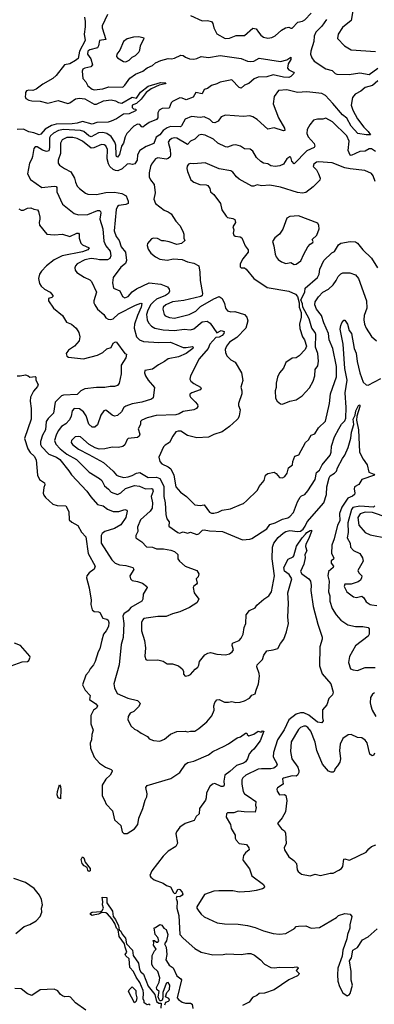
# Model space of a CAD drawing. Extents: x 1468344 to 1613994, y 525695 to 643861.
# Tile 107 of 256: x 1507600 to 1510953, y 624485 to 633792. Entities that reach past the tile are written whole.
import ezdxf

# ---------------------------------------------------------------- set-up
doc = ezdxf.new("R2010")
doc.units = 0

msp = doc.modelspace()

# ---------------------------------------------------------------- linework, layer by layer
at = {"layer": '0CON10XD'}
for points in [[(1508212.5, 633815), (1508218.8, 633775), (1508220, 633725), (1508208.4, 633655), (1508218.2, 633595), (1508167, 633495), (1508151.8, 633425), (1508129.1, 633405), (1508075, 633375.8), (1508024.3, 633365), (1507944.4, 633265), (1507913.3, 633235), (1507818, 633182), (1507755.4, 633134.6), (1507725, 633123.3), (1507685, 633124.2), (1507665, 633118), (1507656.2, 633105), (1507654.1, 633084.1), (1507652, 633065), (1507657.9, 633047.9), (1507685, 633030), (1507715, 633023.2), (1507792.8, 633022.8), (1507865, 633003.3), (1507965, 633027.9), (1508055, 632998.8), (1508075, 633004.6), (1508127.1, 633042.9), (1508165, 633049.7), (1508215, 633044.1), (1508305, 632992.5), (1508325, 632994.7), (1508394, 633025), (1508465, 633035.2), (1508505, 633025.3), (1508535, 633007.5), (1508565, 633002.5), (1508665, 633058), (1508705, 633050), (1508742.5, 633107.5), (1508815.3, 633164.7), (1508932.6, 633197.4), (1508983.3, 633195), (1508975, 633184.6), (1508918.7, 633171.3), (1508842.1, 633137.9), (1508796.5, 633103.5), (1508748, 633042), (1508705, 633000), (1508665, 632982.5), (1508662, 632962), (1508675, 632950), (1508697.5, 632945), (1508700, 632935), (1508695, 632930), (1508635, 632902.5), (1508580, 632900), (1508515, 632854.3), (1508465, 632832.5), (1508435, 632823.3), (1508330.1, 632819.9), (1508285, 632805.4), (1508195, 632828.6), (1508145, 632813.5), (1508095, 632807.4), (1507945, 632804.2), (1507899.3, 632790.7), (1507841.6, 632758.4), (1507799.5, 632710.5), (1507785, 632704.7), (1507735, 632723.4), (1507685, 632730.6), (1507635, 632756.8), (1507576.1, 632753.9)], [(1508430.3, 633839.7), (1508380.5, 633735), (1508380.4, 633715), (1508414.2, 633605.8), (1508355.4, 633594.6), (1508345.4, 633545), (1508334.2, 633525.8), (1508263.4, 633506.6), (1508244.6, 633495), (1508240.8, 633465), (1508272.2, 633422.2), (1508287.3, 633365), (1508271.4, 633345), (1508215.3, 633334.7), (1508196.2, 633323.8), (1508191.1, 633305), (1508196.9, 633236.9), (1508225, 633203.8), (1508245, 633168), (1508285, 633136), (1508305, 633127.5), (1508385, 633139.5), (1508442.4, 633157.6), (1508575, 633154.4), (1508595, 633171.9), (1508642.5, 633237.5), (1508694.1, 633275.9), (1508765, 633304.6), (1508805, 633336.7), (1508855, 633360), (1508885, 633384.2), (1508935, 633405.7), (1509005, 633426), (1509035, 633421.2), (1509065, 633428), (1509125, 633456), (1509145, 633453.8), (1509167.3, 633437.3), (1509205, 633422.7), (1509245, 633418.5), (1509275.3, 633424.7), (1509315, 633444.4), (1509385, 633432.9), (1509495, 633451.8), (1509695, 633425.4), (1509755, 633400.4), (1509785, 633395.5), (1509815, 633399.5), (1509865, 633427.1), (1510065, 633397.1), (1510126.7, 633413.3), (1510165, 633436.2), (1510162.5, 633415), (1510138.2, 633375), (1510132.2, 633335), (1510145, 633318.9), (1510188, 633295), (1510194.2, 633285), (1510165, 633254.2)], [(1509215, 633830), (1509325, 633780), (1509375, 633782.5), (1509414.2, 633774.2), (1509426.4, 633756.4), (1509434.4, 633715), (1509465, 633656.7), (1509544.2, 633614.2), (1509585, 633618.1), (1509646.4, 633643.6), (1509725, 633641.1), (1509805, 633710), (1509835, 633704.3), (1509858.5, 633675)], [(1509858.5, 633675), (1509878.6, 633645), (1509905, 633626.7), (1509945, 633617.3), (1509985, 633622.5), (1510015, 633640.6), (1510075, 633692.5), (1510113.3, 633715), (1510145, 633720), (1510165, 633710), (1510175, 633711.4), (1510231.2, 633768.8), (1510275, 633777.3), (1510295, 633789.6), (1510357.1, 633852.9)], [(1510748.9, 633875), (1510734.2, 633785), (1510652.7, 633717.3), (1510611.2, 633655), (1510606.2, 633615), (1510670, 633545), (1510735, 633505.8), (1510965, 633490)], [(1510501.1, 633795), (1510455, 633730), (1510399.7, 633675), (1510385.4, 633635), (1510382.1, 633585), (1510353.4, 633493.4), (1510350.6, 633465), (1510360.9, 633430.9), (1510385, 633399.2), (1510495, 633326.2), (1510555, 633310), (1510583.5, 633283.5), (1510598.3, 633278.3), (1510715, 633273.1), (1510815, 633287.9), (1510905, 633273.7), (1510985, 633334.3)], [(1508605, 633394.4), (1508635, 633408.1), (1508665, 633436), (1508695, 633451.9), (1508727.1, 633485), (1508736.2, 633505), (1508742, 633545), (1508778.3, 633618.3), (1508725, 633628.8), (1508675, 633625.8), (1508615, 633610), (1508582.5, 633585), (1508546.9, 633505), (1508519.2, 633465), (1508514, 633445), (1508525, 633431.2), (1508581.2, 633395), (1508605, 633394.4)], [(1510165, 633254.2), (1510145, 633245.7), (1510095, 633248.5), (1509995, 633271.1), (1509935, 633251.1), (1509855, 633249.7), (1509817.5, 633232.5), (1509765, 633187), (1509726.2, 633173.8), (1509695, 633144.4), (1509675, 633150.5), (1509605, 633223.3), (1509495, 633200.5), (1509465, 633184.6), (1509415, 633170.9), (1509375, 633140.9), (1509345, 633132.9), (1509325, 633090.8), (1509266.9, 633103.1), (1509239.6, 633060.4), (1509175, 633033.3), (1509135, 633050.5), (1509115, 633051.5), (1509045, 633017.3), (1509032.2, 633005), (1509013.8, 632955), (1508946.6, 632953.4), (1508919.1, 632935), (1508905, 632911.2), (1508905.4, 632865), (1508895, 632849.5), (1508825, 632820.9), (1508780.3, 632789.7), (1508765, 632776.9), (1508755, 632778.6), (1508735, 632800), (1508713.3, 632805), (1508678.8, 632785), (1508614.6, 632715.4), (1508597.9, 632685), (1508581.8, 632625), (1508562.5, 632595), (1508545, 632516), (1508525, 632490.8), (1508515, 632500), (1508511.1, 632515), (1508509.1, 632605), (1508501, 632635), (1508465, 632687.5), (1508425, 632714.8), (1508386, 632726), (1508345, 632723.5), (1508275, 632685.7), (1508255, 632693.9), (1508205, 632733.4), (1508175, 632744.8), (1508015, 632753.6), (1507966.1, 632743.9), (1507919.6, 632720.4), (1507891.9, 632695), (1507882.9, 632675), (1507883.2, 632585), (1507875, 632552.1), (1507855, 632547.3), (1507817.2, 632557.2), (1507765, 632589.4), (1507745, 632590), (1507732.5, 632575), (1507720.7, 632499.3), (1507714.4, 632475), (1507692.1, 632435), (1507675.5, 632335), (1507701.3, 632281.3), (1507810, 632205), (1507925, 632217.9), (1507945, 632214), (1507952.5, 632205), (1507950.9, 632165), (1508005, 632048.8), (1508115, 631960), (1508155, 631947.8), (1508245, 631950), (1508335, 631988), (1508355, 631989.2), (1508365, 631980), (1508368.4, 631965), (1508359.1, 631905), (1508387.1, 631815), (1508397.1, 631697.1), (1508414.6, 631655), (1508455.3, 631605), (1508460.9, 631559.1), (1508452.7, 631535), (1508429, 631521), (1508355, 631521.6), (1508325, 631527.5), (1508275, 631534.3), (1508215, 631522.4), (1508144.8, 631485.2), (1508126.4, 631465), (1508120.9, 631445), (1508124.7, 631424.7), (1508141.5, 631401.5), (1508208.3, 631358.3), (1508262.8, 631332.8), (1508277.6, 631317.6), (1508325.7, 631215), (1508300.8, 631135), (1508300.8, 631115), (1508309.2, 631095), (1508336, 631055), (1508396.2, 631006.2), (1508414.5, 630974.5), (1508435, 630960.6), (1508458.2, 630958.2), (1508485, 630963.2), (1508535, 631010), (1508695, 631093.1), (1508745, 631112.5), (1508755, 631110), (1508748.8, 631075), (1508713, 630997), (1508686.7, 630915), (1508681.3, 630875), (1508705.3, 630795.3), (1508733.1, 630765), (1508769.1, 630750.9), (1508915, 630740.3), (1509025, 630743.3), (1509145, 630694.4), (1509175, 630693.1), (1509233.8, 630703.8), (1509239.2, 630695), (1509236.7, 630685), (1509172.9, 630635), (1509100, 630605), (1509005, 630585.6), (1508970.7, 630559.3), (1508911, 630529), (1508855, 630487.5), (1508784.1, 630475.9), (1508781.2, 630455), (1508789.2, 630425), (1508814.6, 630384.6), (1508875.5, 630315), (1508862.9, 630217.1), (1508845, 630203.3), (1508755, 630175.6), (1508665, 630161.1), (1508605, 630139.4), (1508584, 630126), (1508561.1, 630085), (1508525, 630050), (1508497.5, 630045), (1508472.9, 630055), (1508425, 630095.6), (1508415, 630100), (1508395, 630095.7), (1508366.1, 630053.9), (1508335, 629961.2), (1508309.5, 629940.5), (1508285, 629940), (1508255, 629968), (1508227.8, 630047.8), (1508204.8, 630084.8), (1508165, 630112.5), (1508114.6, 630115.4), (1508096.9, 630095), (1508087.3, 630045), (1508070.6, 630009.4), (1508037.7, 629972.3), (1507994.4, 629945), (1507963.8, 629905), (1507944.3, 629865.7), (1507930.7, 629815), (1507940.3, 629780.3), (1507983.5, 629735), (1508047.3, 629685), (1508136.8, 629635), (1508256.5, 629515), (1508355, 629454.5), (1508375.4, 629435), (1508400.4, 629385), (1508439.1, 629355), (1508466.4, 629326.4), (1508525, 629302.5), (1508555, 629318.1), (1508601.2, 629358.8), (1508685, 629390), (1508733.6, 629383.6), (1508788.3, 629358.2), (1508845, 629361.3), (1508856.5, 629356.5), (1508860.8, 629335), (1508841.6, 629285), (1508856.6, 629225), (1508852.3, 629175), (1508834.5, 629145), (1508743.4, 629065), (1508713.9, 628995), (1508717.1, 628955), (1508697.5, 628915), (1508698.8, 628895), (1508753.3, 628855), (1508800.3, 628810.3), (1508855, 628804.5), (1508895, 628791.1), (1508959.9, 628789.9), (1509028.3, 628778.3), (1509065, 628763.8), (1509096.7, 628735), (1509096.7, 628695), (1509112.3, 628672.3), (1509165, 628626.7), (1509273.8, 628583.8), (1509293.6, 628553.6), (1509286.1, 628523.9), (1509267.5, 628505), (1509277.5, 628465), (1509272.5, 628455), (1509245, 628436.7), (1509241.2, 628425), (1509248.8, 628375), (1509293.8, 628315), (1509275, 628280), (1509205.8, 628235), (1509115, 628194.7), (1509045, 628176.1), (1508985, 628150.4), (1508905, 628149.8), (1508775, 628130), (1508760, 628115), (1508752.7, 628095), (1508750.9, 628015), (1508781.1, 627925), (1508788.6, 627855), (1508782.9, 627775), (1508793.8, 627745), (1508805, 627736.2), (1508905, 627740.8), (1508955, 627728.8), (1508995, 627703.8), (1509045, 627703.3), (1509100, 627685), (1509136, 627656), (1509147.5, 627635), (1509147.5, 627605), (1509165, 627587.5), (1509195, 627592.5), (1509215, 627603.3), (1509258.3, 627651.7), (1509285, 627670), (1509295, 627690), (1509300, 627725), (1509351.3, 627788.7), (1509377.5, 627805), (1509405, 627809.2), (1509465, 627795.6), (1509545, 627788.1), (1509585, 627797.5), (1509608.6, 627815), (1509620, 627835), (1509609.2, 627875), (1509610.6, 627899.4), (1509675.6, 627925), (1509693.1, 627945), (1509713.8, 627985), (1509723.8, 628045), (1509738, 628085), (1509742.4, 628167.6), (1509773.2, 628206.8), (1509825, 628230.8), (1509841.5, 628258.5), (1509906.7, 628315), (1509955, 628346.2), (1509980.6, 628385), (1510008.1, 628535), (1509986.9, 628695), (1509988.6, 628805), (1510001.4, 628845), (1510045, 628897.9), (1510090.6, 628939.4), (1510115, 628953.5), (1510155, 628963.4), (1510225.3, 628954.7), (1510255, 628956.2), (1510278.6, 628975), (1510300.5, 629005), (1510317.2, 629045), (1510475.3, 629225), (1510500, 629305), (1510503.6, 629375), (1510525, 629462), (1510535, 629478.9), (1510577.1, 629505), (1510595.7, 629525), (1510605, 629556.7), (1510652.2, 629645), (1510674.7, 629675.3), (1510705, 629748), (1510729.5, 629835), (1510736.2, 629893.8), (1510760.6, 629965), (1510752.2, 630015), (1510771.8, 630055), (1510776.5, 630095), (1510801.8, 630145), (1510805, 630150), (1510815, 630147.1), (1510816.8, 630135), (1510788.9, 630045), (1510785.6, 630005), (1510802.2, 629915), (1510812.5, 629705), (1510848.6, 629638.6), (1510886.2, 629585), (1510901.2, 629515), (1510946.7, 629495), (1510953.3, 629485), (1510836.1, 629443.9), (1510805, 629398.8), (1510766.7, 629375), (1510761.2, 629355), (1510769.2, 629319.2), (1510764.3, 629305), (1510745, 629288.2), (1510702, 629268), (1510646.6, 629183.4), (1510624.1, 629125), (1510625.8, 629055), (1510605.4, 629015), (1510574.6, 628885), (1510551.8, 628825), (1510546.8, 628745), (1510571.2, 628705), (1510567.7, 628692.3), (1510545, 628677.5), (1510544, 628656), (1510568, 628625), (1510564.2, 628615), (1510521.1, 628575), (1510514.5, 628535.5), (1510524.7, 628485), (1510520.6, 628385), (1510533.2, 628345), (1510533.5, 628295), (1510554.6, 628224.6), (1510590.8, 628165), (1510635, 628116), (1510702.1, 628072.1), (1510775, 628057.1), (1510845, 628056.5), (1510895, 628045.6), (1510904.2, 628034.2), (1510904.3, 627985), (1510895.6, 627965), (1510776.1, 627873.9), (1510719.1, 627770.9), (1510707.5, 627715), (1510726.2, 627656.2), (1510752.5, 627645), (1510795, 627639.1), (1510865, 627668.8), (1510961.4, 627668.6)], [(1510985, 633213.3), (1510935, 633168.8), (1510865, 633151.1), (1510825, 633117.1), (1510771.6, 633088.4), (1510745.6, 633055), (1510732.7, 632985), (1510748.7, 632935), (1510794.4, 632854.4), (1510853.1, 632775), (1510895.4, 632735), (1510915.7, 632704.3), (1510875, 632702), (1510797.1, 632717.1), (1510735, 632785.9), (1510692.4, 632862.4), (1510651.2, 632891.2), (1510561, 633001), (1510491.8, 633075), (1510455, 633092.7), (1510315, 633110.3), (1510225, 633103.6), (1510125, 633127.2), (1510047.9, 633122.1), (1510005.6, 633064.4), (1509995.7, 632995), (1510046.4, 632865), (1510104.2, 632765), (1510106.2, 632745), (1510095, 632740), (1510005, 632768.2), (1509945, 632755.8), (1509845, 632847.1), (1509805, 632872.9), (1509775, 632884.2), (1509715, 632877.1), (1509545, 632890), (1509504, 632875), (1509475, 632833.3), (1509445, 632816.7), (1509425, 632821.1), (1509396.9, 632846.9), (1509345, 632874.5), (1509305, 632868.5), (1509225, 632877.5), (1509165, 632852.9), (1509131.1, 632788.9), (1509120.4, 632779.6), (1509025, 632780.9), (1508995, 632770.8), (1508955, 632743.8), (1508925, 632704.5), (1508889.8, 632680.2), (1508868.5, 632621.5), (1508795, 632594.1), (1508735.5, 632555), (1508715.3, 632515), (1508712.3, 632465), (1508689.5, 632430.5), (1508667.2, 632422.8), (1508635, 632428.2), (1508615, 632424.6), (1508569.2, 632380.8), (1508526.4, 632363.6), (1508505, 632364.7), (1508485.2, 632375.2), (1508453.7, 632403.7), (1508438.4, 632428.4), (1508425.9, 632475.9), (1508430.8, 632565), (1508415, 632600), (1508399.2, 632609.2), (1508375, 632611.8), (1508299.8, 632580.2), (1508275, 632578.6), (1508192.5, 632645), (1508145, 632668.1), (1508102.3, 632677.7), (1508045, 632677.4), (1508002.8, 632657.2), (1507987.3, 632625), (1507985, 632527.5), (1507963.8, 632465), (1507964.5, 632434.5), (1507977.6, 632417.6), (1508025, 632384.4), (1508083.8, 632353.8), (1508119.2, 632295), (1508127.5, 632255), (1508145, 632218.8), (1508165, 632195.8), (1508222, 632152), (1508245, 632143.1), (1508325, 632140.6), (1508415, 632157.5), (1508495, 632160.6), (1508565, 632148.9), (1508605.3, 632125.3), (1508626.7, 632075), (1508624.3, 632055), (1508605, 632043.9), (1508538, 632035), (1508524.4, 632025), (1508510.9, 631999.1), (1508494, 631796), (1508512, 631742), (1508540, 631705), (1508560, 631645), (1508600, 631595), (1508608.5, 631515), (1508601.7, 631488.3), (1508555, 631452.9), (1508483.5, 631355), (1508477.5, 631305), (1508486.9, 631255), (1508547.9, 631227.9), (1508572.5, 631175), (1508593.5, 631163.5), (1508625, 631176.5), (1508662.3, 631217.8), (1508703.7, 631246.3), (1508825, 631303.5), (1508935, 631292.5), (1508998.8, 631265), (1509014.4, 631244.4), (1509016.9, 631225), (1509006.5, 631205), (1508978.9, 631185), (1508895, 631149.2), (1508863.8, 631126.2), (1508839.4, 631100.6), (1508810.9, 631045), (1508798.1, 631005), (1508804, 630955), (1508817.1, 630925), (1508846.7, 630895), (1508876.4, 630876.4), (1508955, 630858.9), (1509065, 630855.3), (1509155, 630867.5), (1509215, 630860.9), (1509245, 630868.5), (1509325, 630936.4), (1509371.7, 630941.7), (1509402.1, 630922.1), (1509465, 630833.3), (1509504.7, 630855.3), (1509532.2, 630845), (1509531.1, 630825), (1509513.2, 630805), (1509485, 630790), (1509455, 630788.8), (1509396.9, 630725), (1509382.9, 630685), (1509297.5, 630585), (1509215.6, 630424.4), (1509209.2, 630395), (1509219.2, 630375), (1509245, 630352.5), (1509308, 630318), (1509314.2, 630305), (1509305, 630293.5), (1509228.8, 630265), (1509209.4, 630250.6), (1509209.2, 630235), (1509215.8, 630225), (1509259.2, 630179.2), (1509282.5, 630155), (1509284.2, 630135), (1509272.4, 630117.6), (1509246, 630104), (1509145, 630087.5), (1509107.5, 630065), (1509075, 630057.8), (1508889.5, 630050.5), (1508805, 630028.1), (1508753.3, 630005), (1508742.5, 629995), (1508743.8, 629965), (1508721.4, 629925), (1508735.8, 629875), (1508730.8, 629855), (1508715, 629843.5), (1508625, 629834), (1508615, 629823.3), (1508595, 629773.3), (1508575, 629758), (1508535, 629748), (1508475, 629752.5), (1508405.4, 629734.6), (1508352.3, 629732.3), (1508314.7, 629744.7), (1508257.1, 629777.1), (1508175, 629848.1), (1508155, 629853.3), (1508125, 629847.5), (1508090, 629815), (1508087.5, 629795), (1508099.1, 629775), (1508155, 629732.2), (1508253, 629683), (1508393.3, 629605), (1508484.2, 629525), (1508515, 629487.5), (1508536.4, 629476.4), (1508585, 629465.5), (1508625, 629471.1), (1508665, 629482.9), (1508705.7, 629505), (1508735, 629510.8), (1508815, 629463), (1508895, 629468.1), (1508926.2, 629456.2), (1508961.7, 629381.7), (1508961.8, 629285), (1508973.9, 629225), (1508982.9, 629115), (1508991.2, 629075), (1509013.3, 629045), (1509011.2, 629005), (1509095, 628943.8), (1509110.7, 628939.3), (1509145, 628951.2), (1509185, 628938.8), (1509215, 628946.7), (1509275, 628924.5), (1509295, 628933.1), (1509329.2, 628965), (1509345, 628970), (1509395, 628960.4), (1509516.7, 628953.3), (1509705, 628874), (1509775, 628880), (1509795, 628887.5), (1509935, 628978.6), (1509965, 629018.8), (1510014.7, 629035.3), (1510085, 629070.9), (1510135, 629083.3), (1510153.7, 629096.3), (1510189.2, 629135), (1510225.8, 629234.2), (1510251.7, 629278.3), (1510265, 629292), (1510296.7, 629305), (1510325, 629338.8), (1510392.3, 629445), (1510406.9, 629513.1), (1510434.6, 629535), (1510460.8, 629585), (1510536.2, 629675), (1510545.9, 629704.1), (1510548.1, 629761.9), (1510575, 629847.5), (1510618.2, 629925), (1510642.8, 629967.2), (1510675, 630001.5), (1510683.6, 630025), (1510687.8, 630125), (1510676.4, 630263.6), (1510697, 630385), (1510674.8, 630495), (1510657.2, 630725), (1510629.5, 630865), (1510635, 630902.5), (1510646, 630925), (1510665, 630950), (1510675, 630952.5), (1510698.9, 630915), (1510714.2, 630855), (1510736.9, 630826.9), (1510762.2, 630685), (1510779.8, 630639.8), (1510791, 630561), (1510817.1, 630455), (1510847, 630367), (1510875, 630341.1), (1510895, 630335.6), (1511015, 630401.4)], [(1510962.5, 632545), (1510925, 632570.5), (1510905, 632571.4), (1510865, 632549.5), (1510815, 632546.5), (1510735, 632508.8), (1510725, 632511.8), (1510704.8, 632555), (1510715.8, 632645), (1510693.2, 632695), (1510556.5, 632826.5), (1510495, 632861.4), (1510465, 632851.4), (1510415, 632851.4), (1510379.1, 632840.9), (1510341.7, 632798.3), (1510316.9, 632755), (1510315.6, 632715), (1510328.5, 632685), (1510385, 632621.2), (1510391.4, 632595), (1510382.9, 632585), (1510315, 632552.7), (1510195, 632430), (1510173.1, 632455), (1510165, 632492.5), (1510155, 632495.8), (1510126.2, 632475), (1510093.1, 632426.9), (1510059.2, 632410.8), (1510015, 632403.3), (1509975, 632410), (1509945, 632428.9), (1509905, 632436.7), (1509880.2, 632450.2), (1509838.3, 632488.3), (1509805, 632548), (1509779.1, 632569.1), (1509725, 632572), (1509686.7, 632595), (1509645, 632609.2), (1509614.6, 632605.4), (1509565, 632585.8), (1509545, 632590), (1509472.5, 632625), (1509431.5, 632661.5), (1509355, 632701.3), (1509315, 632706.9), (1509295, 632701.1), (1509255, 632663.1), (1509215.5, 632644.5), (1509185, 632613.5), (1509085, 632673.1), (1509065, 632675.7), (1509038.7, 632668.7), (1509015, 632652.9), (1509003.6, 632635), (1509022.3, 632565), (1509027.3, 632515), (1509022.9, 632495), (1509005, 632479.6), (1508985, 632474.6), (1508905, 632485.4), (1508884.4, 632475), (1508844.7, 632425.3), (1508835.5, 632405), (1508824.5, 632344.5), (1508824.4, 632305), (1508837.7, 632277.7), (1508872.9, 632235), (1508880, 632155), (1508868, 632095), (1508884.2, 632055), (1508965, 631990), (1509005, 631974), (1509031.2, 631955), (1509075.9, 631885.9), (1509115, 631847.5), (1509143.6, 631793.6), (1509153.3, 631765), (1509152.5, 631725), (1509160, 631705), (1509130, 631675), (1509087, 631667), (1509011.7, 631691.7), (1508965, 631702.5), (1508945, 631700), (1508903, 631723), (1508865, 631726.7), (1508845, 631720), (1508808.8, 631675), (1508806.4, 631656.4), (1508815, 631622.5), (1508840, 631585), (1508885, 631550), (1508925, 631528.8), (1508995, 631517.5), (1509055, 631531.2), (1509135, 631523.8), (1509185, 631503.8), (1509245, 631490), (1509293.8, 631465), (1509304, 631405), (1509305.7, 631325), (1509329.4, 631205), (1509326, 631185), (1509313.6, 631176.4), (1509151.8, 631138.2), (1509045, 631123.8), (1508982.9, 631095), (1508957.8, 631075), (1508953.6, 631055), (1508965.4, 631005.4), (1508975, 630992.2), (1509015, 630977.9), (1509065, 630970.4), (1509203.8, 631005), (1509265, 631038.1), (1509309.3, 631080.7), (1509435.5, 631154.5), (1509485, 631174.2), (1509515.7, 631155), (1509537.9, 631107.9), (1509546.2, 631065), (1509565, 631039.4), (1509595, 631030), (1509635, 631031.9), (1509724.5, 631004.5), (1509748.3, 630978.3), (1509756.2, 630945), (1509738, 630875), (1509651.9, 630788.1), (1509584.6, 630745), (1509555.4, 630705), (1509542.5, 630675), (1509544.3, 630645), (1509559.2, 630615), (1509597.8, 630577.8), (1509635.8, 630555), (1509695.8, 630455), (1509708.3, 630381.7), (1509692, 630318), (1509700.6, 630285), (1509699.2, 630255), (1509670, 630165), (1509670, 630145), (1509684, 630105), (1509673.9, 630046.1), (1509665, 630022.5), (1509651.7, 630008.3), (1509583.8, 629945), (1509515.4, 629894.6), (1509435, 629870.6), (1509385, 629844.4), (1509275, 629840), (1509185, 629861.5), (1509122, 629902), (1509097.6, 629902.4), (1509076.7, 629895), (1509047.5, 629855), (1509015.5, 629794.5), (1508975, 629770.8), (1508960.8, 629755), (1508916.2, 629655), (1508923.8, 629615), (1508943.4, 629593.4), (1509005, 629565.6), (1509030, 629545), (1509057.7, 629485), (1509075.6, 629375), (1509119.2, 629325), (1509177.5, 629285), (1509255, 629206.9), (1509305, 629200.9), (1509345, 629205.8), (1509395, 629138), (1509415, 629127.5), (1509435, 629125.7), (1509475, 629135.6), (1509515, 629156.2), (1509592.1, 629167.9), (1509697.1, 629212.9)], [(1510962.2, 632262.2), (1510941.2, 632315), (1510925, 632337.8), (1510862.5, 632367.5), (1510725, 632380.6), (1510675, 632392.5), (1510555, 632437.2), (1510425, 632447.3), (1510406.3, 632443.7), (1510380, 632425), (1510375.8, 632405), (1510405, 632372.5), (1510426, 632336), (1510439.4, 632295), (1510438.6, 632275), (1510375, 632211.1), (1510305, 632159.4), (1510275, 632151.8), (1510225, 632157.9), (1510065, 632208.5), (1509965, 632227.8), (1509885, 632222.5), (1509845, 632231.2), (1509815, 632218), (1509795, 632219.2), (1509674, 632285), (1509648.8, 632305), (1509615, 632351.2), (1509595, 632364), (1509485, 632382.5), (1509355, 632438.5), (1509245, 632428.6), (1509215, 632432.5), (1509195, 632426), (1509182.6, 632407.4), (1509179.4, 632385), (1509185.6, 632355.6), (1509218.8, 632278.8), (1509245, 632256.2), (1509302.4, 632232.4), (1509362, 632232), (1509377.5, 632225), (1509397.5, 632195), (1509402.5, 632165), (1509435, 632140), (1509500, 632055), (1509510, 631995), (1509553.3, 631935), (1509565, 631923.3), (1509615, 631913.3), (1509635, 631902.5), (1509641.2, 631875), (1509614, 631835), (1509624, 631805), (1509619.2, 631775), (1509624.2, 631755), (1509637.5, 631745), (1509685, 631739.2), (1509699.6, 631729.6), (1509733.3, 631655), (1509759.4, 631615), (1509758.9, 631595), (1509708.6, 631531.4), (1509684, 631485), (1509683.8, 631455), (1509695, 631446.2), (1509725, 631445.8), (1509742, 631435), (1509815, 631344), (1509941.2, 631258.8), (1510145, 631226), (1510207, 631197), (1510225.7, 631175.7), (1510241.2, 631115), (1510243.8, 631075), (1510261.2, 631025), (1510260.7, 630979.3), (1510246.4, 630913.6), (1510247, 630873), (1510273.3, 630795), (1510293.3, 630765), (1510310, 630705), (1510300, 630675), (1510243.3, 630615), (1510215, 630596.2), (1510175, 630593.3), (1510115, 630551.2), (1510092.7, 630497.3), (1510056.2, 630455), (1510037.7, 630412.3), (1510023.8, 630355), (1510024, 630315), (1510016.2, 630285), (1510020, 630215), (1510033.3, 630185), (1510065, 630160), (1510085, 630158.8), (1510155, 630186.7), (1510213, 630197), (1510271.2, 630235), (1510338.9, 630311.1), (1510375.6, 630375), (1510390, 630425), (1510394.4, 630485), (1510418.8, 630521.2), (1510424.5, 630565), (1510418.1, 630635), (1510395.7, 630695), (1510398.8, 630815), (1510393.3, 630835), (1510360.8, 630875), (1510335.6, 630965), (1510278, 631075), (1510273.8, 631105), (1510258, 631145), (1510296.5, 631215), (1510298, 631255), (1510414.6, 631355), (1510430, 631385), (1510436.2, 631433.8), (1510475.6, 631515), (1510552.6, 631587.4), (1510575, 631599.2), (1510615, 631664), (1510635, 631678.1), (1510725.9, 631694.1), (1510775, 631691.4), (1510795, 631678.6), (1510845, 631616.9), (1510927, 631537), (1510982.9, 631445)], [(1507592.9, 632005), (1507615, 631990.6), (1507635, 631990), (1507675, 632009.2), (1507704.1, 632014.1), (1507735, 632000), (1507768.8, 631995), (1507778.3, 631978.3), (1507791.1, 631925), (1507791.9, 631905), (1507782.9, 631875), (1507788.1, 631848.1), (1507855.8, 631765.8), (1507925, 631757.5), (1508003.6, 631763.6), (1508075, 631740.8), (1508140, 631775), (1508155, 631774.2), (1508162.9, 631765), (1508163.3, 631725), (1508178.6, 631678.6), (1508193.8, 631663.8), (1508255.8, 631635), (1508244.3, 631615), (1508194.1, 631595.9)], [(1510195, 631478), (1510215, 631480), (1510256.8, 631513.2), (1510285, 631576), (1510325.7, 631645), (1510345, 631670), (1510370, 631685), (1510373.3, 631695), (1510366.2, 631715), (1510408, 631755), (1510430, 631815), (1510428.8, 631845), (1510417.3, 631867.3), (1510235, 631938.6), (1510155, 631930.8), (1510124.3, 631915.7), (1510088.3, 631811.7), (1510056.2, 631765), (1510011.5, 631728.5), (1509989.4, 631695), (1510002.5, 631655), (1510014.4, 631575), (1510025, 631548.8), (1510045, 631524.2), (1510075, 631501.4), (1510115, 631485.8), (1510165, 631495.8), (1510195, 631478)], [(1508194.1, 631595.9), (1508001.7, 631558.3), (1507925, 631520.4), (1507855, 631465.6), (1507805.8, 631415), (1507787.5, 631385), (1507779.2, 631345), (1507787.7, 631297.7), (1507802.3, 631272.3), (1507834.3, 631244.3), (1507888.8, 631215), (1507913.3, 631185), (1507913.3, 631175), (1507905, 631166.7), (1507872.5, 631155), (1507872.5, 631135), (1507920.8, 631065), (1508004.2, 630995), (1508042.9, 630932.9), (1508090, 630915), (1508135, 630876.2), (1508160.8, 630835), (1508168.1, 630795), (1508162, 630755), (1508118, 630705), (1508062.6, 630667.4), (1508040, 630635), (1508045, 630612.5), (1508061.9, 630601.9), (1508202.6, 630587.4), (1508335, 630621.4), (1508385, 630647.1), (1508425, 630680), (1508465, 630692.9), (1508485, 630733.3), (1508505, 630747.1), (1508515.8, 630745), (1508593.3, 630635), (1508609.3, 630629.3), (1508602.5, 630595), (1508559.2, 630525), (1508560.8, 630445), (1508540, 630355), (1508524, 630335), (1508495, 630324.3), (1508455, 630326), (1508404.2, 630315.8), (1508325, 630314.6), (1508215, 630302.5), (1508177.5, 630285), (1508145, 630248.1), (1508015, 630242.7), (1507994.6, 630235.4), (1507934, 630176), (1507918.6, 630071.4), (1507868.2, 630021.8), (1507850, 629995), (1507844.1, 629915), (1507816.6, 629865), (1507797.8, 629805), (1507797.2, 629777.2), (1507807.6, 629757.6), (1507876.7, 629685), (1507946.7, 629655), (1507978.2, 629635), (1508065, 629528.6), (1508089.7, 629489.7), (1508234.4, 629335), (1508271.9, 629281.9), (1508335, 629210.6), (1508390, 629195), (1508430, 629165), (1508485, 629144.1), (1508536.7, 629143.3), (1508595, 629161.4), (1508613.3, 629155), (1508616, 629145), (1508603.3, 629085), (1508555, 629015.8), (1508495, 628982.5), (1508405, 628953.8), (1508378.8, 628935), (1508369.1, 628915), (1508370.3, 628845), (1508470.6, 628685), (1508502.5, 628655), (1508545, 628638.2), (1508605, 628632.7), (1508668.8, 628615), (1508678.5, 628595), (1508640.8, 628535), (1508647.5, 628505), (1508665, 628489.4), (1508715, 628482.1), (1508760, 628465), (1508802.5, 628435), (1508806.2, 628425), (1508768.3, 628361.7), (1508764.2, 628315), (1508754.5, 628295.5), (1508649.4, 628235), (1508625.4, 628204.6), (1508584.3, 628175.7), (1508576.2, 628155), (1508584.3, 628085), (1508578.3, 627951.7), (1508560.9, 627885), (1508541.1, 627695), (1508491.4, 627515), (1508497.5, 627475), (1508522.4, 627422.4), (1508621.1, 627378.9), (1508715, 627355.6), (1508737.1, 627335), (1508740, 627325), (1508722.9, 627295), (1508678.3, 627251.7), (1508644.7, 627235.3), (1508625, 627206.7), (1508621.2, 627175), (1508653.9, 627113.9), (1508685, 627086.2), (1508715, 627073.8), (1508747.7, 627047.7), (1508807.5, 627015), (1508825, 626993.3), (1508865, 626978.8), (1508925, 626971.2), (1508968.8, 626991.2), (1509025, 627037.5), (1509085, 627062.5), (1509165, 627066.7), (1509185, 627060), (1509215, 627068), (1509255, 627066.2), (1509295, 627091.2), (1509368.8, 627155), (1509417.6, 627212.4), (1509438.6, 627265), (1509435.7, 627305), (1509445, 627337.5), (1509465, 627363.8), (1509485, 627366.2), (1509535, 627341.2), (1509575, 627340), (1509605, 627348), (1509645, 627336), (1509685, 627339.4), (1509725, 627351.9), (1509772.2, 627377.8), (1509795, 627406.7), (1509825, 627420.8), (1509836.9, 627453.1), (1509857.1, 627515), (1509865.7, 627585), (1509862.7, 627612.7), (1509841.2, 627675), (1509843.8, 627695), (1509894.3, 627745), (1509907.5, 627785), (1509935, 627826.7), (1509995.9, 627834.1), (1510041.7, 627848.3), (1510065.5, 627894.5), (1510098.6, 627935), (1510123.6, 628005), (1510142.5, 628085), (1510134.7, 628145), (1510141, 628275), (1510134.8, 628374.8), (1510171.5, 628505), (1510146.3, 628546.3), (1510105, 628579.1), (1510096.1, 628615), (1510138.8, 628691.2), (1510185, 628713.8), (1510193.3, 628725), (1510215.6, 628815), (1510269.2, 628895), (1510302.3, 628927.7), (1510315.7, 628945), (1510345, 628964.2), (1510358.2, 628965), (1510358.3, 628955), (1510329.6, 628880.4), (1510304, 628835), (1510302.7, 628812.7), (1510315, 628770), (1510296.2, 628735), (1510298.6, 628705), (1510285.8, 628645), (1510254.5, 628575), (1510267.1, 628555), (1510334, 628505), (1510348.1, 628485), (1510354.4, 628445), (1510353.1, 628395), (1510374.3, 628245), (1510417.7, 628077.7), (1510460.6, 627955), (1510460, 627935), (1510436.1, 627863.9), (1510433.1, 627685), (1510458.9, 627608.9), (1510542.5, 627515), (1510563.9, 627436.1), (1510558.8, 627411.2), (1510521.2, 627375), (1510504, 627315), (1510462.2, 627267.8), (1510463.2, 627193.2), (1510469.2, 627165), (1510456.1, 627143.9), (1510415, 627152.2), (1510335, 627219.3), (1510285, 627238.7), (1510255, 627239.4), (1510212.6, 627227.4), (1510145.4, 627175), (1510099.8, 627080.2), (1510038.8, 626985), (1509998.8, 626865), (1509996.2, 626825), (1510035.4, 626755), (1510026.9, 626735), (1510002.2, 626717.8), (1509975, 626709.6), (1509885, 626711.8), (1509855, 626706.4), (1509738.1, 626651.9), (1509708.6, 626625), (1509700.6, 626605), (1509698.9, 626565), (1509712.9, 626495), (1509725.7, 626475), (1509761.2, 626451.2), (1509831.9, 626401.9), (1509828.1, 626365), (1509834.4, 626344.4), (1509827.6, 626302.4), (1509723, 626303), (1509665, 626310.6), (1509625, 626294.4), (1509565, 626296), (1509554, 626285), (1509552.9, 626255), (1509594.5, 626185), (1509600, 626145), (1509635.8, 626085), (1509638, 626055), (1509646.2, 626035), (1509676.1, 626006.1), (1509745, 625993.8), (1509767.5, 625965), (1509768.8, 625945), (1509733.8, 625915), (1509715, 625890), (1509708.8, 625855), (1509713.3, 625845), (1509774.2, 625764.2), (1509795, 625698.6), (1509905, 625616), (1509916, 625595), (1509911.2, 625585), (1509895, 625575.8), (1509835, 625559.5), (1509775, 625552.2), (1509675, 625546.2), (1509615.9, 625555.9), (1509481.7, 625558.3), (1509434.6, 625554.6), (1509348.3, 625521.7), (1509274.5, 625405), (1509275, 625393.8), (1509293.1, 625365), (1509315.5, 625335.5), (1509342.6, 625312.6), (1509465.8, 625255.8), (1509535, 625244.4), (1509665, 625243.5), (1509755, 625229.4), (1509825, 625211.8), (1509905, 625178.9), (1509995, 625154.2), (1510055, 625148.6), (1510115.7, 625154.3), (1510198.1, 625201.9), (1510215, 625218.8), (1510235, 625223.8), (1510305, 625226), (1510355, 625206), (1510435, 625210), (1510595.8, 625304.2), (1510615, 625323.3), (1510675, 625342.5), (1510725, 625336.7), (1510738.8, 625315), (1510721.4, 625235), (1510720.8, 625205), (1510698, 625145), (1510693.3, 625105), (1510653.6, 624996.4), (1510649.3, 624940.7), (1510608.8, 624825), (1510603.9, 624763.9), (1510606.7, 624705), (1510622.3, 624652.3), (1510655, 624593.8), (1510695, 624566.2), (1510715, 624573.8), (1510724.2, 624585.8), (1510747.5, 624665), (1510734.1, 624714.1), (1510733.3, 624795), (1510717.5, 624895), (1510736.7, 624925), (1510750, 624995), (1510795, 625022.5), (1510840, 625095), (1510895, 625123.3), (1510981.1, 625198.9)], [(1509697.1, 629212.9), (1509715, 629219.2), (1509745, 629242.5), (1509849.2, 629345), (1509865, 629378), (1509912.5, 629435), (1509924.3, 629485.7), (1509945, 629503.3), (1510005, 629513.8), (1510025, 629501.2), (1510055, 629463.8), (1510085, 629461.2), (1510105.7, 629474.3), (1510130, 629505), (1510142.9, 629555), (1510179.2, 629585), (1510183.3, 629615), (1510202.8, 629667.2), (1510240.6, 629679.4), (1510302.5, 629795), (1510330.6, 629819.4), (1510355, 629863.3), (1510391.7, 629878.3), (1510423.8, 629935), (1510492.3, 629997.7), (1510530, 630165), (1510539.4, 630255), (1510596.7, 630415), (1510594.7, 630515), (1510560.9, 630685), (1510525, 630766), (1510520.4, 630825), (1510474.2, 630925), (1510452.4, 630995), (1510407.1, 631055), (1510389.1, 631095), (1510392.2, 631125), (1510425, 631172.5), (1510467.1, 631215), (1510519.2, 631245), (1510564.4, 631285), (1510592.3, 631325), (1510609.5, 631365), (1510635, 631390), (1510655, 631399.2), (1510720.3, 631400.3), (1510775, 631380.8), (1510804, 631345), (1510880, 631135), (1510882.5, 631065), (1510856.2, 630995), (1510853.8, 630955), (1510858.8, 630915), (1510874.6, 630874.6), (1510925.6, 630795.6), (1510974, 630755)], [(1507575, 630425.8), (1507605, 630423.8), (1507655, 630433.3), (1507680, 630425), (1507695, 630412.5), (1507745, 630417.5), (1507751.7, 630411.7), (1507753.6, 630383.6), (1507773.6, 630343.6), (1507767.5, 630325), (1507730.3, 630279.7), (1507702, 630225), (1507698.8, 630185), (1507709.2, 630115), (1507708.6, 630015), (1507646.6, 629833.4), (1507677.5, 629735), (1507700.7, 629700.7), (1507737.4, 629665), (1507755, 629632.7), (1507768.1, 629485), (1507786.7, 629446.7), (1507836.2, 629415), (1507838, 629395), (1507829.7, 629370.3), (1507822.5, 629315), (1507827.3, 629297.3), (1507844, 629275), (1507915, 629213.3), (1507955, 629198.8), (1508037.5, 629195), (1508064.1, 629144.1), (1508068.8, 629065), (1508093.4, 629043.4), (1508150.9, 629010.9), (1508185, 628946.7), (1508225.5, 628905), (1508246.7, 628746.7), (1508313.1, 628625), (1508303.4, 628596.6), (1508257.6, 628562.4), (1508236, 628535), (1508230.8, 628515), (1508257.3, 628422.7), (1508275.8, 628305), (1508274.2, 628265), (1508281.2, 628225), (1508284, 628215), (1508305, 628199.2), (1508344.2, 628194.2), (1508356.7, 628186.7), (1508385, 628136), (1508425, 628126), (1508437.1, 628115), (1508442.9, 628095), (1508440, 628055), (1508418.8, 628015), (1508392.5, 627985), (1508376.2, 627926.2), (1508358.9, 627845), (1508341.5, 627815), (1508313.9, 627726.1), (1508297.5, 627695), (1508265, 627656.7), (1508251.2, 627625), (1508226.2, 627595), (1508194, 627505), (1508219.6, 627455), (1508266.4, 627405), (1508261.1, 627365), (1508320.8, 627325), (1508337.1, 627305), (1508326.7, 627285), (1508298.5, 627265), (1508271.5, 627215), (1508271.5, 627135), (1508294.5, 627075), (1508283.5, 627035), (1508279.4, 626985), (1508265.7, 626954.3), (1508268.1, 626905), (1508305, 626822), (1508356, 626765), (1508412, 626725), (1508464.2, 626704.2), (1508473.8, 626695), (1508474, 626685), (1508455, 626652), (1508415, 626612.5), (1508379.2, 626555), (1508381.2, 626455), (1508402.5, 626415), (1508416.7, 626375), (1508476, 626315), (1508497.9, 626227.9), (1508556.2, 626175), (1508568, 626115), (1508585, 626100.8), (1508615, 626100.8), (1508685, 626143.8), (1508716.4, 626185), (1508727.5, 626245), (1508765.6, 626335), (1508786.8, 626413.2), (1508802, 626445), (1508804.2, 626475), (1508794, 626535), (1508805, 626553.3), (1509030.3, 626619.7), (1509112.9, 626675), (1509168.1, 626755), (1509188.8, 626771.2), (1509246.9, 626783.1), (1509385, 626842.5), (1509426.2, 626875), (1509532, 626925), (1509573.7, 626946.3), (1509657.5, 627005), (1509686.1, 627013.9), (1509735, 627046.7), (1509748.3, 627048.3), (1509750, 627035), (1509765, 627022.5), (1509813.3, 627036.7), (1509855, 627067.5), (1509875, 627060), (1509888.3, 627061.7), (1509895, 627070), (1509907.5, 627065), (1509872.5, 626975), (1509815, 626896.2), (1509791.3, 626878.7), (1509769.1, 626850.9), (1509754.5, 626805), (1509735, 626777.8), (1509715, 626764.6), (1509648.3, 626741.8), (1509587.9, 626685), (1509539.1, 626650.9), (1509528.5, 626595), (1509532.2, 626557.8), (1509525.8, 626545), (1509505, 626543.5), (1509445, 626572.1), (1509422.9, 626565), (1509396.3, 626543.7), (1509366.3, 626485), (1509363.5, 626435), (1509356.2, 626415), (1509300, 626335), (1509295.6, 626285), (1509268.5, 626261.5), (1509249.3, 626220.7), (1509164.2, 626194.2), (1509115, 626158.9), (1509082.7, 626115), (1509077.5, 626095), (1509093.6, 626006.4), (1509075, 625977.5), (1509005, 625932.5), (1508957.8, 625885), (1508848.6, 625745), (1508831.2, 625701.2), (1508838.8, 625685), (1508872.1, 625662.1), (1508955, 625630), (1508988.4, 625608.4), (1509024.8, 625594.8), (1509052.9, 625542.9), (1509065, 625532.3), (1509076, 625534), (1509095, 625568.5), (1509105, 625574.6), (1509115, 625571.2), (1509137.2, 625545), (1509142.2, 625525), (1509136.7, 625515), (1509115, 625501.4), (1509087.2, 625502.8), (1509080.3, 625485), (1509089.3, 625455), (1509085.9, 625395), (1509104.1, 625325), (1509114.4, 625145), (1509145, 625109.2), (1509255, 625011.2), (1509315, 624978)], [(1510958, 629195), (1510944.8, 629185.2), (1510815, 629194.7), (1510750.6, 629179.4), (1510737.6, 629162.4), (1510703.9, 629035), (1510705.9, 628944.1), (1510697.5, 628895), (1510725.6, 628845), (1510728.1, 628805), (1510755, 628775.6), (1510815.7, 628745), (1510840.6, 628705), (1510846.2, 628675), (1510797.5, 628585), (1510805, 628563.3), (1510833.3, 628535), (1510832, 628515), (1510822, 628495), (1510800.7, 628479.3), (1510735, 628455.5), (1510675, 628455.5), (1510667.1, 628435), (1510694.1, 628384.1), (1510755, 628336.2), (1510785, 628330.8), (1510835, 628341.2), (1510855, 628326.2), (1510875, 628289.4), (1510913.5, 628263.5), (1510930.3, 628260.3), (1510975, 628254.5)], [(1511075, 629085.2), (1510935, 629134.1), (1510865, 629138), (1510818.2, 629121.8), (1510796.7, 629085), (1510806.2, 629015), (1510865, 628944.5), (1510915, 628923.6), (1511075, 628891.4)], [(1507485, 627672), (1507625, 627723.1), (1507675, 627725.7), (1507686.2, 627735), (1507698.2, 627765), (1507695, 627775.6), (1507607.1, 627875), (1507549.5, 627899.5)], [(1510955, 627429.5), (1510935, 627415.6), (1510915.6, 627385), (1510913.5, 627335), (1510918.9, 627305), (1510933.3, 627265), (1510968.5, 627205)], [(1510955, 626860), (1510945, 626837.5), (1510933.6, 626833.6), (1510909.3, 626849.3), (1510885.5, 626955), (1510865, 626981.9), (1510835, 627002.2), (1510795, 627007.5), (1510735, 627034.4), (1510705, 627031.9), (1510655, 626995.7), (1510630.5, 626945), (1510624.6, 626885), (1510633.3, 626805), (1510626.9, 626775), (1510605, 626738.1), (1510582.5, 626715), (1510574.2, 626685), (1510565, 626678.1), (1510545, 626677.8), (1510519.6, 626689.6), (1510463.5, 626753.5), (1510408.6, 626885), (1510392.7, 626962.8), (1510352.7, 627065), (1510325, 627102.7), (1510305, 627114.5), (1510285, 627114.5), (1510255, 627100.5), (1510235, 627081.9), (1510166.8, 626965), (1510160.4, 626875), (1510172.7, 626805), (1510230, 626725), (1510240.5, 626695), (1510238.5, 626675), (1510225, 626649.4), (1510215, 626642.5), (1510175, 626643.2), (1510095, 626622.5), (1510086, 626615), (1510090, 626565), (1510038.6, 626531.4), (1510031.9, 626518.1), (1510035, 626500), (1510055, 626463.3), (1510105, 626467.5), (1510115, 626457.5), (1510125, 626410), (1510112, 626305), (1510082, 626248), (1510038.8, 626195), (1510074.3, 626144.3), (1510104, 626125), (1510113.7, 626103.7), (1510117.8, 626005), (1510099.2, 625965), (1510102.9, 625945), (1510145, 625877.5), (1510192.5, 625842.5), (1510215.7, 625815), (1510221.9, 625755), (1510231.3, 625741.3), (1510265.7, 625715.7), (1510345, 625698), (1510395, 625714), (1510445, 625702.5), (1510535, 625724), (1510565, 625724.2), (1510618.3, 625751.7), (1510642.5, 625767.5), (1510653.6, 625786.4), (1510663.4, 625856.6), (1510675, 625859.4), (1510715, 625847.1), (1510725, 625850), (1510875, 625922), (1510900, 625955), (1510927.5, 625975), (1510967.6, 625992.4)], [(1507985, 626426.7), (1507965, 626437.3), (1507953.4, 626463.4), (1507956.4, 626495), (1507975, 626558), (1507985, 626543.3), (1507988.2, 626515), (1507985, 626426.7)], [(1508255, 625740.8), (1508245, 625752), (1508238.7, 625778.7), (1508209.4, 625795), (1508190.9, 625815), (1508181.5, 625855), (1508195, 625878.1), (1508205, 625868.6), (1508219.4, 625829.4), (1508267, 625767), (1508265, 625746.7), (1508255, 625740.8)], [(1507565, 625154.2), (1507641.3, 625218.7), (1507695, 625240), (1507756.7, 625275), (1507794.1, 625315.9), (1507808, 625355), (1507807.5, 625395), (1507815.6, 625425), (1507805.5, 625475), (1507786.8, 625515), (1507738.2, 625578.2), (1507655, 625637.5), (1507543.4, 625673.4)], [(1508835, 624478.1), (1508823.9, 624486.1), (1508805, 624480), (1508778.3, 624498.3), (1508777.5, 624515), (1508766.7, 624536.7), (1508771.4, 624588.6), (1508766.2, 624615), (1508735, 624691.2), (1508701.5, 624741.5), (1508677.5, 624795), (1508641.5, 624831.5), (1508635.8, 624915.8), (1508603.4, 624943.4), (1508598.6, 624955), (1508612.5, 624977.5), (1508595.9, 625025), (1508592.5, 625055), (1508541.5, 625125), (1508529.7, 625189.7), (1508514.7, 625204.7), (1508498.8, 625248.8), (1508471.7, 625291.7), (1508430.6, 625340.6), (1508415, 625348.7), (1508376.4, 625353.6), (1508345, 625337.5), (1508296, 625326), (1508284.4, 625324.4), (1508268.8, 625335), (1508268.8, 625345), (1508285, 625356.9), (1508368, 625362), (1508380, 625370), (1508393.5, 625395), (1508383.5, 625425), (1508386.9, 625453.1), (1508381.4, 625498.6), (1508423, 625493), (1508422.4, 625442.4), (1508476.7, 625365), (1508484.7, 625314.7), (1508507, 625287), (1508535, 625226), (1508539.3, 625189.3), (1508555, 625177.3), (1508567.7, 625147.7), (1508600.4, 625110.4), (1508610, 625055), (1508665.6, 624995.6), (1508672.1, 624945), (1508724.7, 624874.7), (1508731.9, 624815), (1508745, 624792.3), (1508770.9, 624770.9), (1508814.6, 624655.4), (1508878, 624578), (1508895, 624511.9), (1508915, 624494.6), (1508936.2, 624496.2), (1508935, 624446.7)], [(1508971.7, 624478.3), (1508982.5, 624505), (1509007, 624513), (1509017, 624523), (1509009.3, 624539.3), (1508980, 624555), (1508990, 624595), (1509017.5, 624625), (1509020, 624665), (1509005, 624690), (1508991.7, 624688.3), (1508985, 624680), (1508953, 624597), (1508954.3, 624545), (1508947.5, 624522.5), (1508935, 624516), (1508925, 624518.8), (1508919.1, 624529.1), (1508910.5, 624555), (1508917.5, 624605), (1508897.5, 624625), (1508893.3, 624645), (1508918.8, 624695), (1508926.2, 624735), (1508907.5, 624795), (1508862.5, 624835), (1508850, 624865), (1508853, 624947), (1508875, 624990), (1508890, 625005), (1508863.6, 625043.6), (1508867.5, 625067.5), (1508863, 625087), (1508875, 625087.5), (1508895, 625072.5), (1508905, 625072.5), (1508916.2, 625085), (1508907, 625117), (1508880, 625145), (1508871.7, 625208.3), (1508885, 625210), (1508925, 625240), (1508943, 625233), (1508962.5, 625205), (1508985, 625193.3), (1509001.9, 625145), (1508988, 625085), (1508970, 625055), (1508983.8, 625025), (1508991.9, 624955), (1508983.3, 624905), (1508986.7, 624895), (1509014.1, 624854.1), (1509050, 624830), (1509086.2, 624755), (1509125, 624726.7), (1509131.2, 624715), (1509090, 624545), (1509100, 624530), (1509136.1, 624506.1), (1509166.4, 624496.4), (1509216.1, 624496.1), (1509230, 624485), (1509237.5, 624445)], [(1509315, 624978), (1509425, 624951.2), (1509523.9, 624956.1), (1509555, 624963.3), (1509695, 624955.7), (1509754.4, 624965.6), (1509785, 624963.6), (1509819.8, 624949.8), (1509876.2, 624905), (1509915, 624864), (1509975, 624834.2), (1510005, 624828.9), (1510055, 624836.9), (1510176.9, 624833.1), (1510215, 624839.4), (1510231.2, 624835), (1510233.8, 624825), (1510213.3, 624805), (1510242.5, 624775), (1510240, 624765), (1510226.7, 624755), (1510145.3, 624714.7), (1510005, 624622.2), (1509915, 624589.5), (1509865, 624585.7), (1509842.4, 624567.6), (1509800.7, 624549.3), (1509768, 624505), (1509706.4, 624473.6)], [(1508225, 624430.4), (1508129.1, 624499.1), (1508081.7, 624551.7), (1508065, 624558.1), (1508025.7, 624555.7), (1508005, 624564.3), (1507986.8, 624576.8), (1507961.1, 624611.1), (1507925, 624628.5), (1507795, 624620), (1507715, 624567.1), (1507675, 624582.9), (1507615, 624630.8), (1507553.7, 624633.7)], [(1508685, 624500), (1508630, 624605), (1508635, 624620), (1508665, 624650), (1508697.5, 624615), (1508697.5, 624585), (1508707.5, 624545), (1508700, 624515), (1508685, 624500)]]:
    msp.add_lwpolyline(points, dxfattribs=at)

doc.saveas('drawing.dxf')
